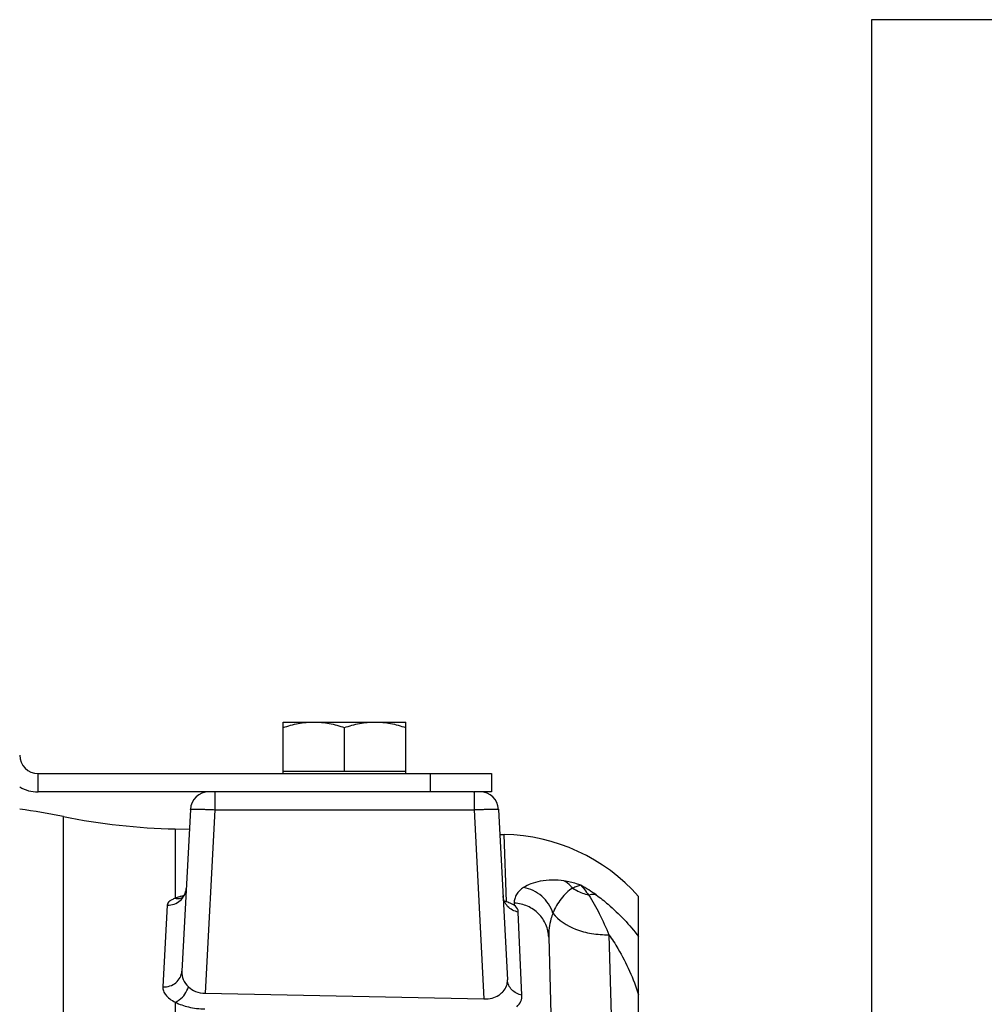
# Model space of a CAD drawing. Extents: x -1767 to 1181, y 8 to 1639.
# Tile 73 of 74: x 789 to 868, y 961 to 1042. Entities that reach past the tile are written whole.
import ezdxf

# ---------------------------------------------------------------- set-up
doc = ezdxf.new("R2010")
doc.units = 0
doc.header["$LTSCALE"] = 65.395
doc.layers.get('0').update_dxf_attribs({"linetype": 'CONTINUOUS'})
doc.layers.add('3_ALL_AXES', color=7, linetype='CONTINUOUS')

msp = doc.modelspace()

# ---------------------------------------------------------------- linework, layer by layer
at = {"color": 7, "linetype": 'CONTINUOUS'}
for p, q in [((858.937, 1041.66), (858.937, 914.66)), ((958.937, 1041.66), (858.937, 1041.66)), ((810.937, 980.16), (810.937, 980.36)), ((810.937, 980.36), (820.937, 980.36)), ((820.937, 980.16), (820.937, 980.36)), ((827.937, 980.16), (827.937, 978.66)), ((826.473, 978.66), (790.937, 978.66)), ((827.937, 978.66), (826.514, 978.66))]:
    msp.add_line(p, q, dxfattribs=at)
at = {"color": 9, "linetype": 'CONTINUOUS'}
for p, q in [((790.937, 978.66), (790.937, 980.16)), ((822.937, 980.16), (822.937, 978.66)), ((805.361, 978.66), (805.361, 977.212)), ((826.514, 978.66), (826.514, 977.212)), ((805.361, 977.212), (804.576, 962.239)), ((805.361, 977.212), (826.514, 977.212)), ((826.514, 977.212), (827.323, 961.786)), ((793.005, 799.225), (793.005, 976.65)), ((802.127, 975.649), (802.127, 969.984)), ((829.152, 969.689), (828.981, 975.18)), ((829.788, 969.592), (829.793, 969.42)), ((801.481, 969.423), (801.116, 962.749)), ((830.426, 962.083), (830.128, 968.863)), ((837.523, 967.008), (838.214, 943.553)), ((802.127, 961.507), (802.127, 839.66))]:
    msp.add_line(p, q, dxfattribs=at)
at = {"color": 3, "linetype": 'CONTINUOUS'}
msp.add_line((790.937, 980.16), (827.937, 980.16), dxfattribs=at)
at = {"color": 6, "linetype": 'CONTINUOUS'}
for p, q in [((826.473, 978.66), (826.514, 978.66)), ((803.363, 977.238), (802.671, 964.027)), ((828.512, 977.238), (829.241, 963.332)), ((802.127, 975.649), (803.279, 975.629)), ((828.619, 975.187), (828.981, 975.18)), ((839.937, 914.66), (839.937, 970.14)), ((832.608, 966.799), (834.953, 877.243))]:
    msp.add_line(p, q, dxfattribs=at)
at = {"color": 2, "linetype": 'CONTINUOUS'}
msp.add_line((804.576, 962.239), (827.323, 961.786), dxfattribs=at)
at = {"color": 6, "linetype": 'CONTINUOUS'}
for points in [[(803.024, 970.775), (803.013, 970.664), (802.992, 970.557), (802.962, 970.457), (802.926, 970.364), (802.884, 970.281), (802.84, 970.209)], [(802.651, 970.004), (802.647, 970.001), (802.638, 969.995), (802.637, 969.995), (802.645, 969.999), (802.663, 970.008), (802.691, 970.02), (802.715, 970.03)], [(802.84, 970.209), (802.797, 970.149), (802.755, 970.1), (802.719, 970.061), (802.688, 970.033), (802.664, 970.014), (802.651, 970.004)]]:
    msp.add_lwpolyline(points, dxfattribs=at)
at = {"color": 3, "linetype": 'CONTINUOUS'}
msp.add_arc((790.937, 981.66), 1.5, 180, 270, dxfattribs=at)
at = {"color": 7, "linetype": 'CONTINUOUS'}
msp.add_arc((790.937, 981.66), 3, 240, 270, dxfattribs=at)
at = {"color": 6, "linetype": 'CONTINUOUS'}
for centre, radius, start, end in [((804.861, 977.16), 1.5, 90.00001, 177), ((827.014, 977.16), 1.5, 3, 90), ((783.01, 927.66), 50, 78.4692, 82.61414), ((803, 1025.641), 50, 258.4692, 269), ((828.719, 960.182), 15, 41.59468, 89)]:
    msp.add_arc(centre, radius, start, end, dxfattribs=at)
at = {"color": 9, "linetype": 'CONTINUOUS'}
for centre, radius, start, end in [((829.344, 960.366), 12.196, 54.17209, 61.10212), ((803.932, 964.853), 5.446, 102.35575, 104.2246), ((804.058, 964.29), 6.023, 101.84629, 102.37821), ((829.617, 966.484), 3.113, 86.45853, 86.83593)]:
    msp.add_arc(centre, radius, start, end, dxfattribs=at)
at = {"color": 2, "linetype": 'CONTINUOUS'}
for centre, radius, start, end in [((827.579, 963.824), 6.072, 74.98752, 76.54816), ((828.734, 967.643), 2.068, 59.22184, 62.40588)]:
    msp.add_arc(centre, radius, start, end, dxfattribs=at)
at = {"color": 9, "linetype": 'CONTINUOUS'}
for points, knots in [([(803.363, 977.238), (803.363, 977.242), (803.382, 977.244), (803.406, 977.248), (803.457, 977.25), (803.521, 977.252), (803.605, 977.254), (803.75, 977.254), (803.967, 977.252), (804.266, 977.247), (804.606, 977.238), (804.976, 977.226), (805.231, 977.217), (805.361, 977.212)], [0, 0, 0, 0, 0.005475, 0.020096, 0.04405, 0.077161, 0.119123, 0.169547, 0.293777, 0.445107, 0.61775, 0.805097, 1, 1, 1, 1]), ([(826.514, 977.212), (826.644, 977.217), (826.899, 977.226), (827.268, 977.238), (827.609, 977.247), (827.908, 977.252), (828.125, 977.254), (828.269, 977.254), (828.353, 977.252), (828.418, 977.25), (828.469, 977.248), (828.493, 977.244), (828.512, 977.242), (828.512, 977.238)], [0, 0, 0, 0, 0.194864, 0.382194, 0.554841, 0.706179, 0.830417, 0.880847, 0.922816, 0.955933, 0.979896, 0.994522, 1, 1, 1, 1]), ([(833.854, 971.398), (833.21, 971.487), (832.278, 971.49), (831.181, 971.195), (830.744, 970.984), (830.558, 970.863)], [0, 0, 0, 0, 0.574697, 0.80391, 1, 1, 1, 1]), ([(835.238, 971.043), (835.115, 971.089), (834.664, 971.243), (834.196, 971.35), (833.854, 971.398)], [0, 0, 0, 0, 0.275529, 1, 1, 1, 1]), ([(834.557, 970.807), (834.507, 970.869), (834.303, 971.099), (834.055, 971.291), (833.854, 971.398)], [0, 0, 0, 0, 0.258248, 1, 1, 1, 1]), ([(801.481, 969.423), (801.673, 969.417), (802.061, 969.475), (802.565, 969.767), (802.918, 970.221), (803.015, 970.591), (803.024, 970.775)], [0, 0, 0, 0, 0.255394, 0.507607, 0.755382, 1, 1, 1, 1]), ([(830.558, 970.863), (830.327, 970.713), (830.021, 970.431), (829.814, 969.953), (829.785, 969.711), (829.788, 969.592)], [0, 0, 0, 0, 0.534954, 0.769452, 1, 1, 1, 1]), ([(832.956, 968.777), (832.78, 969.3), (832.139, 970.262), (831.096, 970.768), (830.558, 970.863)], [0, 0, 0, 0, 0.502548, 1, 1, 1, 1]), ([(834.557, 970.807), (834.379, 970.701), (834.041, 970.437), (833.453, 969.787), (833.123, 969.195), (832.956, 968.777)], [0, 0, 0, 0, 0.237522, 0.485873, 1, 1, 1, 1]), ([(835.238, 971.043), (835.128, 971.025), (834.895, 970.957), (834.673, 970.863), (834.557, 970.807)], [0, 0, 0, 0, 0.465037, 1, 1, 1, 1]), ([(834.557, 970.807), (834.658, 970.746), (835.075, 970.513), (835.525, 970.339), (835.871, 970.243)], [0, 0, 0, 0, 0.247472, 1, 1, 1, 1]), ([(835.238, 971.043), (835.343, 970.931), (835.555, 970.664), (835.76, 970.392), (835.871, 970.243)], [0, 0, 0, 0, 0.452135, 1, 1, 1, 1]), ([(802.127, 969.984), (802.035, 969.948), (801.869, 969.875), (801.662, 969.742), (801.524, 969.594), (801.484, 969.477), (801.481, 969.423)], [0, 0, 0, 0, 0.332616, 0.603716, 0.819578, 1, 1, 1, 1]), ([(802.594, 970.132), (802.551, 970.121), (802.394, 970.079), (802.238, 970.028), (802.127, 969.984)], [0, 0, 0, 0, 0.268496, 1, 1, 1, 1]), ([(802.127, 969.984), (802.172, 969.974), (802.35, 969.948), (802.535, 969.968), (802.661, 970.01)], [0, 0, 0, 0, 0.257552, 1, 1, 1, 1]), ([(832.608, 966.799), (832.599, 967.152), (832.44, 967.865), (831.818, 968.768), (830.901, 969.393), (830.175, 969.568), (829.809, 969.591)], [0, 0, 0, 0, 0.245412, 0.493421, 0.745214, 1, 1, 1, 1]), ([(836.483, 970.254), (836.438, 970.266), (836.235, 970.303), (836.025, 970.28), (835.871, 970.243)], [0, 0, 0, 0, 0.228624, 1, 1, 1, 1]), ([(835.871, 970.243), (836.189, 969.762), (836.783, 968.703), (837.283, 967.597), (837.523, 967.008)], [0, 0, 0, 0, 0.475104, 1, 1, 1, 1]), ([(836.483, 970.254), (836.814, 970.015), (838.087, 969.013), (839.204, 967.817), (839.937, 966.853)], [0, 0, 0, 0, 0.25206, 1, 1, 1, 1]), ([(832.956, 968.777), (832.893, 968.624), (832.672, 967.988), (832.595, 967.306), (832.608, 966.799)], [0, 0, 0, 0, 0.245926, 1, 1, 1, 1]), ([(832.956, 968.777), (833.399, 968.166), (834.498, 967.489), (836.118, 967.068), (837.049, 967), (837.523, 967.008)], [0, 0, 0, 0, 0.449371, 0.717338, 1, 1, 1, 1]), ([(837.523, 967.008), (837.782, 966.641), (838.772, 965.108), (839.516, 963.421), (839.937, 962.114)], [0, 0, 0, 0, 0.246486, 1, 1, 1, 1]), ([(801.116, 962.749), (801.309, 962.741), (801.697, 962.792), (802.204, 963.063), (802.562, 963.494), (802.661, 963.851), (802.671, 964.027)], [0, 0, 0, 0, 0.261391, 0.516201, 0.761544, 1, 1, 1, 1]), ([(802.671, 964.027), (802.659, 963.805), (802.742, 963.326), (803.021, 962.926), (803.202, 962.758)], [0, 0, 0, 0, 0.473533, 1, 1, 1, 1]), ([(801.116, 962.749), (801.11, 962.639), (801.152, 962.399), (801.356, 962.066), (801.689, 961.757), (801.97, 961.586), (802.127, 961.507)], [0, 0, 0, 0, 0.196479, 0.419635, 0.685231, 1, 1, 1, 1])]:
    msp.add_open_spline(points, degree=3, knots=knots, dxfattribs=at)
at = {"color": 2, "linetype": 'CONTINUOUS'}
for points, knots in [([(830.128, 968.863), (829.963, 968.889), (829.641, 968.994), (829.239, 969.298), (828.965, 969.713), (828.889, 970.035), (828.881, 970.196)], [0, 0, 0, 0, 0.255244, 0.506942, 0.754735, 1, 1, 1, 1]), ([(829.692, 969.476), (829.653, 969.496), (829.479, 969.581), (829.295, 969.647), (829.152, 969.689)], [0, 0, 0, 0, 0.22765, 1, 1, 1, 1]), ([(830.128, 968.863), (830.126, 968.91), (830.084, 969.129), (829.929, 969.312), (829.793, 969.42)], [0, 0, 0, 0, 0.213059, 1, 1, 1, 1]), ([(828.885, 962.381), (829.004, 962.513), (829.207, 962.807), (829.249, 963.164), (829.241, 963.332)], [0, 0, 0, 0, 0.513012, 1, 1, 1, 1]), ([(830.426, 962.083), (830.268, 962.112), (829.962, 962.216), (829.58, 962.501), (829.32, 962.886), (829.248, 963.184), (829.241, 963.332)], [0, 0, 0, 0, 0.261039, 0.514546, 0.75991, 1, 1, 1, 1]), ([(802.127, 961.507), (802.247, 961.551), (802.74, 961.83), (803.075, 962.345), (803.202, 962.758)], [0, 0, 0, 0, 0.228504, 1, 1, 1, 1]), ([(803.202, 962.758), (803.373, 962.599), (803.806, 962.329), (804.311, 962.238), (804.576, 962.239)], [0, 0, 0, 0, 0.467759, 1, 1, 1, 1]), ([(828.534, 962.085), (828.568, 962.107), (828.693, 962.195), (828.809, 962.298), (828.885, 962.381)], [0, 0, 0, 0, 0.263051, 1, 1, 1, 1]), ([(827.323, 961.786), (827.544, 961.77), (827.973, 961.803), (828.368, 961.974), (828.534, 962.085)], [0, 0, 0, 0, 0.526025, 1, 1, 1, 1]), ([(829.993, 961.132), (830.132, 961.264), (830.367, 961.549), (830.433, 961.917), (830.426, 962.083)], [0, 0, 0, 0, 0.534422, 1, 1, 1, 1]), ([(802.127, 961.507), (802.469, 961.328), (803.268, 961.059), (804.102, 960.962), (804.55, 960.954)], [0, 0, 0, 0, 0.462474, 1, 1, 1, 1])]:
    msp.add_open_spline(points, degree=3, knots=knots, dxfattribs=at)
at = {"layer": '3_ALL_AXES', "color": 7, "linetype": 'CONTINUOUS'}
for p, q in [((810.937, 980.36), (810.937, 984.36)), ((810.937, 984.36), (820.937, 984.36)), ((820.937, 980.36), (820.937, 984.36)), ((815.937, 980.36), (815.937, 983.913))]:
    msp.add_line(p, q, dxfattribs=at)
for points, knots in [([(810.937, 983.913), (811.342, 984.048), (811.96, 984.217), (812.802, 984.339), (813.226, 984.36), (813.437, 984.36)], [0, 0, 0, 0, 0.501603, 0.751076, 1, 1, 1, 1]), ([(813.437, 984.36), (813.649, 984.36), (814.073, 984.339), (814.915, 984.217), (815.533, 984.048), (815.937, 983.913)], [0, 0, 0, 0, 0.248924, 0.498397, 1, 1, 1, 1]), ([(815.937, 983.913), (816.342, 984.048), (816.96, 984.217), (817.802, 984.339), (818.226, 984.36), (818.437, 984.36)], [0, 0, 0, 0, 0.501603, 0.751076, 1, 1, 1, 1]), ([(818.437, 984.36), (818.649, 984.36), (819.073, 984.339), (819.915, 984.217), (820.533, 984.048), (820.937, 983.913)], [0, 0, 0, 0, 0.248924, 0.498397, 1, 1, 1, 1])]:
    msp.add_open_spline(points, degree=3, knots=knots, dxfattribs=at)

doc.saveas('drawing.dxf')
